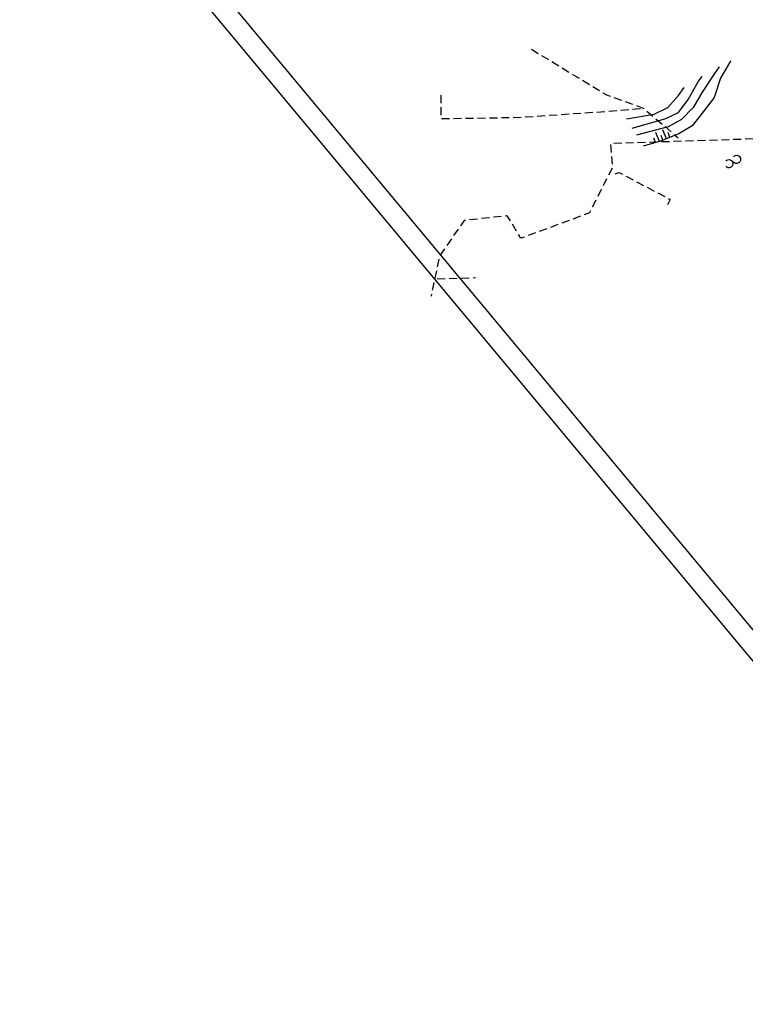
# Model space of a CAD drawing. Extents: x 448150 to 449332, y 437108 to 438384.
# Tile 2 of 172: x 448150 to 448332, y 437673 to 437920. Entities that reach past the tile are written whole.
import ezdxf

# ---------------------------------------------------------------- set-up
doc = ezdxf.new("R2010")
doc.units = 0
doc.header["$LTSCALE"] = 2
doc.header["$MEASUREMENT"] = 0
doc.linetypes.add('AUSGEZOGEN', pattern=[0])
doc.linetypes.add('GESTRICH-X2', pattern=[1.5, 1, -0.5])
doc.layers.get('0').update_dxf_attribs({"linetype": 'AUSGEZOGEN'})
for name, color, linetype in [('DB-Bestand', 8, 'CONTINUOUS'), ('Planeinteilung', 250, 'CONTINUOUS'), ('RAHMEN', 7, 'AUSGEZOGEN'), ('STROMLTG', 4, 'AUSGEZOGEN')]:
    doc.layers.add(name, color=color, linetype=linetype)

# ---------------------------------------------------------------- blocks, each defined once
blk = doc.blocks.new('PRIM_AC1_90')
at = {"layer": 'DB-Bestand', "color": 253, "linetype": 'Continuous'}
for points in [[(52.17, 251.85), (49.75, 252.29)], [(52.34, 252.78), (51.05, 253.02)], [(51.84, 249.99), (49.41, 250.43)], [(52.01, 250.92), (50.71, 251.16)], [(51.54, 249.03), (50.36, 249.24)]]:
    blk.add_lwpolyline(points, dxfattribs=at)
blk = doc.blocks.new('PRIM_A65_234')
at = {"layer": 'DB-Bestand', "color": 253, "linetype": 'Continuous'}
blk.add_lwpolyline([(64.66, 261.62, -0.69108), (66.18, 262.8, -0.691081), (65.82, 260.91)], format="xyb", dxfattribs=at)
blk = doc.blocks.new('PRIM_A65_243')
at = {"layer": 'DB-Bestand', "color": 253, "linetype": 'Continuous'}
blk.add_lwpolyline([(64.75, 263.84, -0.69108), (66.27, 265.02, -0.69108), (65.91, 263.13)], format="xyb", dxfattribs=at)
blk = doc.blocks.new('1135594')
blk.add_line((0, 0), (1135, 0))
at = {"layer": 'RAHMEN'}
blk.add_line((25, 5), (950, 5), dxfattribs=at)

msp = doc.modelspace()

# ---------------------------------------------------------------- linework, layer by layer
at = {"layer": 'DB-Bestand', "linetype": 'Continuous'}
for p, q in [((448327.73, 437909.49), (448325.37, 437905.51)), ((448328.06, 437909.86), (448327.73, 437909.49)), ((448323.87, 437906.67), (448320.99, 437902.25)), ((448325.04, 437908.32), (448323.87, 437906.67)), ((448317.29, 437900.12), (448319.88, 437904.7)), ((448319.88, 437904.7), (448320.78, 437905.89)), ((448325.37, 437905.51), (448323.82, 437900.6)), ((448314.9, 437901.12), (448316.3, 437903.15)), ((448320.99, 437902.25), (448318.51, 437898.1)), ((448312.19, 437898.09), (448314.9, 437901.12)), ((448314.86, 437896.88), (448317.29, 437900.12)), ((448323.82, 437900.6), (448320.79, 437896.71)), ((448301.84, 437895.25), (448308.79, 437896.42)), ((448308.79, 437896.42), (448312.19, 437898.09)), ((448311.66, 437895.38), (448314.86, 437896.88)), ((448318.51, 437898.1), (448315.62, 437895.08)), ((448320.79, 437896.71), (448318.26, 437893.56)), ((448303.25, 437892.95), (448311.66, 437895.38)), ((448315.62, 437895.08), (448312.27, 437893.28)), ((448312.27, 437893.28), (448304.34, 437891.18)), ((448314.92, 437891.48), (448310.12, 437889.62)), ((448318.26, 437893.56), (448314.92, 437891.48)), ((448310.12, 437889.62), (448306.02, 437888.43))]:
    msp.add_line(p, q, dxfattribs=at)
at = {"layer": 'STROMLTG', "linetype": 'GESTRICH-X2', "flags": 128}
for points in [[(448277.99, 437912.75), (448296.85, 437901.28), (448306.03, 437897.98), (448314.78, 437890.52)], [(448255.25, 437901.2), (448255.32, 437895.33), (448275.41, 437895.68), (448297.21, 437897.19), (448305.6, 437897.91)], [(448342.29, 437900.23), (448343.59, 437899.76), (448343.35, 437893.41), (448333.82, 437890.24), (448297.82, 437889.06), (448298.29, 437883.07), (448292.53, 437871.66), (448275.35, 437865.31), (448271.94, 437870.95), (448261.12, 437869.78), (448254.91, 437860.8), (448253.28, 437852.97), (448252.85, 437850.79)], [(448299, 437881.5), (448299.97, 437881.84), (448312.76, 437875.05), (448311.79, 437873.17)], [(448254.38, 437855.15), (448263.97, 437855.44)]]:
    msp.add_lwpolyline(points, dxfattribs=at)

# ---------------------------------------------------------------- block references
at = {"linetype": 'Continuous', "rotation": 301.4796983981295}
for name in ['PRIM_AC1_90', 'PRIM_A65_243', 'PRIM_A65_234']:
    msp.add_blockref(name, (448069.82, 437803.23), dxfattribs=at)
at = {"layer": 'Planeinteilung', "linetype": 'Continuous', "rotation": 309.7713901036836}
msp.add_blockref('1135594', (448149.7, 437980.02), dxfattribs=at)

doc.saveas('drawing.dxf')
